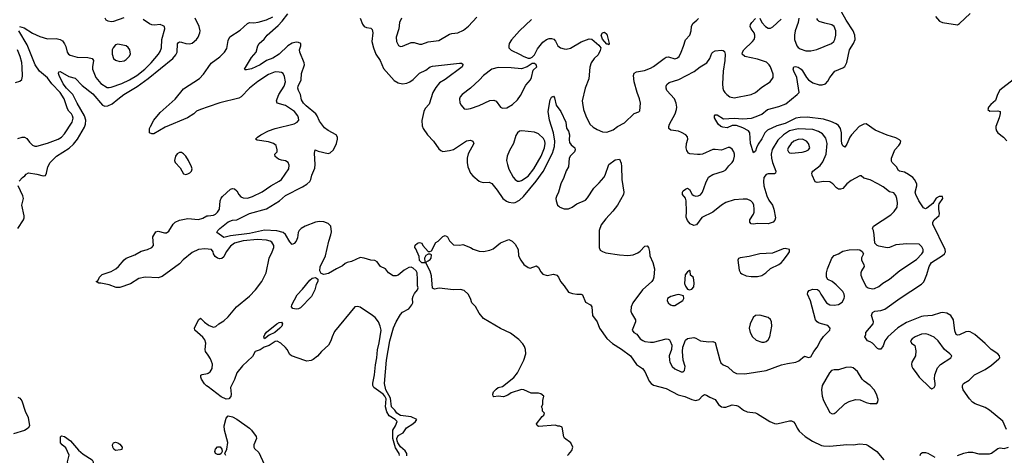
# Model space of a CAD drawing. Header units: inches. Extents: x 1834610 to 2027685, y 642842 to 774116.
# Tile 89 of 256: x 1908228 to 1917490, y 661733 to 665835. Entities that reach past the tile are written whole.
import ezdxf

# ---------------------------------------------------------------- set-up
doc = ezdxf.new("R2010")
doc.units = ezdxf.units.IN
doc.header["$MEASUREMENT"] = 0
doc.layers.add('B9606', color=7, linetype='Continuous')
doc.layers.add('B9616', color=7, linetype='Continuous')

msp = doc.modelspace()

# ---------------------------------------------------------------- linework, layer by layer
at = {"layer": 'B9606', "color": 5}
for points, elevation in [([(1908223.9, 664316.1), (1908253.6, 664350), (1908275.8, 664364.2), (1908290, 664381.6), (1908310, 664392.4), (1908390, 664381.7), (1908450, 664363.8), (1908471.1, 664368.9), (1908480.5, 664390), (1908494, 664450), (1908514, 664490), (1908576, 664550), (1908694, 664626), (1908735.9, 664664.1), (1908773.3, 664710), (1908836.7, 664823.3), (1908847.3, 664852.7), (1908850.9, 664889.1), (1908838.7, 664930), (1908767.4, 665050), (1908727.6, 665130), (1908668, 665190), (1908638.7, 665230), (1908599.8, 665310), (1908593.6, 665330), (1908596.5, 665343.5), (1908610, 665348.2), (1908690, 665301.8), (1908750, 665284), (1908816.5, 665216.5), (1908917.3, 665137.3), (1909007.5, 665030), (1909030, 665021.6), (1909057.1, 665022.9), (1909097.5, 665042.5), (1909150, 665088.1), (1909207.8, 665130), (1909334.4, 665205.6), (1909437.7, 665282.3), (1909669.8, 665470), (1909697.1, 665502.9), (1909708.7, 665530), (1909713.2, 665606.8), (1909720.6, 665619.4), (1909730, 665626.2), (1909750, 665624.6), (1909790, 665609.6), (1909830, 665607.2), (1909850, 665614.6), (1909891.3, 665650), (1909907, 665670), (1909923.7, 665710), (1909924.7, 665730), (1909915.6, 665770), (1909878.5, 665850)], 320), ([(1908225.2, 665770), (1908270, 665757.2), (1908350, 665707.4), (1908417.6, 665677.6), (1908490, 665656.5), (1908570, 665659.5), (1908610, 665648.5), (1908630, 665634.9), (1908649.2, 665609.2), (1908661.6, 665581.6), (1908674.3, 665530), (1908687.4, 665510), (1908701.7, 665501.7), (1908770, 665482.7), (1908870, 665478.8), (1908908.8, 665468.8), (1908923.2, 665450), (1908912.9, 665390), (1908913.7, 665370), (1908943.5, 665290), (1908990, 665234.7), (1909050, 665197.8), (1909070, 665195.2), (1909090, 665198.8), (1909190, 665234.3), (1909262.7, 665270), (1909330, 665310.8), (1909404.1, 665370), (1909465.3, 665430), (1909534, 665510), (1909550, 665537.1), (1909561.2, 665570), (1909565, 665650), (1909594.7, 665750), (1909589.5, 665770), (1909578.7, 665778.7), (1909550, 665791.1), (1909495.2, 665784.8), (1909470, 665787.4), (1909450, 665795), (1909390, 665835.6)], 340), ([(1909206.9, 665853.2), (1909110, 665818.7), (1909090, 665815.7), (1909059.9, 665819.9), (1909041.3, 665830), (1909031.9, 665850)], 340), ([(1908210, 664717.1), (1908250, 664730.1), (1908272.7, 664730), (1908296.4, 664716.4), (1908320.9, 664680.9), (1908350, 664652.8), (1908370, 664643.7), (1908390, 664644.2), (1908490, 664671.3), (1908590, 664711), (1908622.3, 664730), (1908650, 664759), (1908722.5, 664870), (1908730.6, 664909.4), (1908726, 664930), (1908715.3, 664950), (1908690, 664975.3), (1908676.9, 664996.9), (1908646.6, 665090), (1908610.4, 665150), (1908530.6, 665230.6), (1908490, 665286.5), (1908414.9, 665350), (1908373.4, 665410), (1908298, 665598), (1908221.4, 665730)], 340), ([(1908190, 665243), (1908230, 665257.3), (1908249.4, 665270.6), (1908255.9, 665304.1), (1908252.9, 665387.1), (1908248.5, 665431.6), (1908233.8, 665490), (1908208.7, 665550)], 360), ([(1910000, 665014.6), (1909929.2, 664990.8), (1909890, 664973), (1909864.8, 664950), (1909805.5, 664910), (1909597.3, 664822.7), (1909490, 664761.6), (1909470, 664759.3), (1909449, 664770), (1909449.4, 664809.4), (1909459.5, 664830), (1909491.3, 664890), (1909550, 664962.4), (1909690, 665086.7), (1909770, 665184.9), (1909919.6, 665280.4), (1909957, 665323), (1910000, 665384.4)], 280), ([(1908210, 663868.2), (1908262.7, 663950), (1908271.1, 663968.9), (1908271, 663989), (1908249.9, 664090), (1908263.8, 664150), (1908256.6, 664176.6), (1908215.1, 664270)], 320), ([(1910000, 663674.8), (1909970, 663678.3), (1909910, 663671.2), (1909850, 663643.3), (1909765.2, 663574.8), (1909730, 663536.6), (1909570, 663418.3), (1909530, 663404.9), (1909410.1, 663409.9), (1909350, 663397.8), (1909270, 663348.7), (1909170, 663313.6), (1909134.2, 663314.2), (1909070, 663339.3), (1908990, 663355.1), (1908974, 663354), (1908949, 663370), (1908962.7, 663377.3), (1908978, 663410), (1909004.8, 663435.2), (1909090, 663463.6), (1909133.6, 663490), (1909156.9, 663510), (1909210, 663573.4), (1909230, 663588.2), (1909310, 663619.5), (1909370, 663654.6), (1909430, 663672.2), (1909470, 663690.4), (1909486.3, 663710), (1909479.3, 663790), (1909510, 663838.8), (1909530, 663843.1), (1909590, 663826.7), (1909610, 663829), (1909630, 663843.7), (1909672.8, 663910), (1909690, 663929.1), (1909730, 663947.5), (1909810, 663961.8), (1909910, 663952.9), (1909950, 663966), (1909990, 663987.3), (1910000, 663988.3)], 280), ([(1910000, 662674.4), (1909975.8, 662710), (1909972.3, 662730), (1909978.9, 662790), (1909970, 662821.3), (1909950, 662845.6), (1909876, 662910), (1909871.1, 662930), (1909910, 663007.7), (1909930, 663025.5), (1909966.6, 662986.6), (1910000, 662961.4)], 280), ([(1910000, 662376.3), (1909986.5, 662386.5), (1909966.6, 662406.6), (1909939.8, 662450), (1909931.2, 662470), (1909931.8, 662488.2), (1909945.2, 662494.8), (1909995.5, 662504.5), (1910000, 662507.4)], 280), ([(1908210, 662281.7), (1908230, 662270.2), (1908247, 662247), (1908280.5, 662150), (1908307.9, 662090), (1908321.3, 662010), (1908307.8, 661990), (1908274.3, 661965.7), (1908170, 661935.3)], 280)]:
    msp.add_lwpolyline(points, dxfattribs=dict(at, elevation=elevation))
for points, elevation in [([(1909150, 665603.7), (1909130, 665598), (1909106, 665570), (1909098.4, 665550), (1909098.4, 665510), (1909110.6, 665470), (1909130, 665453), (1909170, 665441.6), (1909210, 665448.2), (1909230, 665459.1), (1909259.3, 665490), (1909269.3, 665510), (1909265.2, 665550), (1909250, 665574), (1909229.3, 665589.3)], 360), ([(1909750, 664584.5), (1909730, 664584.5), (1909710, 664572), (1909693.4, 664550), (1909684.9, 664510), (1909690.7, 664490), (1909738.7, 664438.7), (1909770, 664384.9), (1909790, 664378), (1909810, 664383), (1909830, 664394), (1909843.7, 664410), (1909849.4, 664430), (1909844.5, 664450), (1909815.1, 664510), (1909790, 664549.4), (1909770, 664572)], 320), ([(1908750, 661474.5), (1908730, 661483.5), (1908711.2, 661511.2), (1908706.6, 661590), (1908700.6, 661610), (1908687.5, 661630), (1908679.4, 661670), (1908695, 661735), (1908663.8, 661803.8), (1908628.4, 661830), (1908612.5, 661850), (1908612.5, 661907.5), (1908622.9, 661917.1), (1908650, 661909.3), (1908706.6, 661870), (1908781.4, 661781.4), (1908825.1, 661745.1), (1908908.8, 661690), (1908920.7, 661670), (1908910, 661597.2), (1908898, 661570), (1908862.6, 661530), (1908810, 661493.5), (1908790, 661484.8)], 280), ([(1909130, 661779.3), (1909114, 661790), (1909104.5, 661810), (1909102.7, 661830), (1909109.4, 661850.6), (1909130, 661856), (1909150, 661850.8), (1909170, 661838.8), (1909190.7, 661810), (1909190, 661788.7), (1909176.8, 661783.2)], 280)]:
    msp.add_lwpolyline(points, close=True, dxfattribs=dict(at, elevation=elevation))
at = {"layer": 'B9616', "color": 5}
for points, elevation in [([(1910000, 665384.4), (1910030, 665427.2), (1910110, 665484.4), (1910156.4, 665530), (1910175.4, 665564.6), (1910190, 665638.8), (1910205.4, 665674.6), (1910302.1, 665737.9), (1910370, 665800.7), (1910390, 665807.5), (1910430, 665806.8), (1910470, 665812.3), (1910550, 665834), (1910610, 665862.3)], 280), ([(1911871.4, 661728.6), (1911871.6, 661750), (1911855.9, 661775.9), (1911810, 661811.3), (1911786.2, 661850), (1911778.3, 661870), (1911777.3, 661890), (1911790, 661919.9), (1911834, 661946), (1911868, 661992), (1911927.9, 662030), (1911951.4, 662050), (1911964.2, 662070), (1911910, 662095.8), (1911810, 662109.2), (1911775.2, 662130), (1911757, 662157), (1911726, 662190), (1911715.7, 662270), (1911671.9, 662350), (1911660.6, 662410), (1911677.5, 662630), (1911710.6, 662809.4), (1911745.5, 662934.5), (1911769, 662990), (1911810, 663058.4), (1911830, 663079.4), (1911890, 663113.8), (1911917.9, 663150), (1911925.9, 663170), (1911924.3, 663210), (1911929.3, 663230.7), (1911942.5, 663257.5), (1911969.6, 663290), (1911975.6, 663310), (1911969.6, 663330), (1911971.8, 663390), (1911967.8, 663450), (1911957.6, 663470), (1911930, 663494.7), (1911910, 663505.6), (1911890, 663500.8), (1911843.8, 663476.2), (1911790, 663428.1), (1911770, 663422.7), (1911742.7, 663422.7), (1911699, 663450), (1911669.3, 663489.3), (1911622, 663510), (1911590, 663555.3), (1911570, 663569), (1911530, 663569.2), (1911470, 663589), (1911430, 663595.3), (1911350, 663559), (1911310, 663549.2), (1911290, 663539.5), (1911263.6, 663516.4), (1911207.2, 663490), (1911134.3, 663445.7), (1911090, 663436.8), (1911065.3, 663445.3), (1911052, 663470), (1911053.5, 663506.5), (1911103.6, 663610), (1911135.1, 663750), (1911156.2, 663810), (1911161.2, 663838.8), (1911154, 663890), (1911130, 663915.9), (1911090, 663932.4), (1911050, 663935.7), (1911010, 663929.1), (1910913.7, 663890), (1910876.9, 663870), (1910857.2, 663850), (1910848, 663832), (1910840.3, 663779.7), (1910830, 663749.6), (1910810, 663727.3), (1910790, 663719.5), (1910770, 663744.5), (1910730, 663812.4), (1910706.6, 663830), (1910646.8, 663846.8), (1910530, 663854.6), (1910390, 663821.7), (1910210, 663801), (1910150, 663784.7), (1910082, 663830), (1910093.2, 663850), (1910112.3, 663870), (1910190, 663930.4), (1910230, 663948.4), (1910270, 663952), (1910290, 663958.7), (1910389.8, 664010.2), (1910550, 664053.4), (1910671.3, 664128.7), (1910730, 664179.7), (1910890, 664260.3), (1910930, 664287.2), (1910956.9, 664310), (1910968.5, 664330), (1910977.4, 664370), (1911003.3, 664436.7), (1911009, 664470), (1911002.4, 664577.6), (1911008.7, 664610), (1911035.6, 664595.6), (1911130, 664574.6), (1911150, 664581.1), (1911181.7, 664610), (1911209.8, 664670), (1911217.7, 664710), (1911216.8, 664730), (1911204.8, 664750), (1911131, 664791), (1911095.9, 664815.9), (1911050, 664880.4), (1911027.1, 664930), (1911013.1, 664950), (1910923.9, 665023.9), (1910899.5, 665050), (1910880.3, 665080.4), (1910870.4, 665130.4), (1910849.8, 665170), (1910844.6, 665190), (1910848.3, 665210), (1910875, 665270), (1910878.1, 665330), (1910906.6, 665410), (1910903.7, 665430), (1910864.8, 665530), (1910861.4, 665550), (1910874.3, 665590), (1910871.6, 665610), (1910850, 665621.1), (1910830, 665622.7), (1910790, 665613.6), (1910749.1, 665590), (1910670.1, 665509.9), (1910610, 665471.9), (1910550.1, 665449.9), (1910490.3, 665410), (1910410, 665371.8), (1910362, 665362), (1910350, 665362), (1910344, 665370), (1910410, 665479.1), (1910453, 665530), (1910469.6, 665590), (1910482.4, 665610), (1910527.5, 665652.5), (1910557.7, 665690), (1910659.3, 665780.7), (1910697.7, 665822.3), (1910749.2, 665890)], 260), ([(1911818.9, 665850), (1911799.6, 665810), (1911793.4, 665750), (1911768.5, 665670), (1911774, 665630), (1911791.9, 665591.9), (1911810, 665583.7), (1911830, 665587.4), (1911910, 665621.3), (1911940.4, 665620.4), (1911990, 665603.7), (1912010, 665605.7), (1912071.7, 665628.3), (1912170, 665638.2), (1912270, 665697.8), (1912294, 665706), (1912350, 665712.6), (1912402.7, 665737.3), (1912450, 665773.7), (1912530, 665859.6)], 280), ([(1917510, 661976.9), (1917475.7, 662055.7), (1917350, 662159.2), (1917310, 662183.4), (1917216.2, 662216.2), (1917192.2, 662232.2), (1917163.4, 662263.4), (1917103.5, 662350), (1917096.3, 662370), (1917095.6, 662390), (1917107, 662410), (1917159.9, 662440.1), (1917210, 662491), (1917310, 662540.2), (1917370, 662582), (1917439.3, 662640.7), (1917446.9, 662650), (1917446.2, 662670), (1917428.2, 662690), (1917368.1, 662728.1), (1917310, 662785.9), (1917213.1, 662870), (1917170, 662896.2), (1917150, 662900.2), (1917130, 662897.2), (1917070, 662868.5), (1917050, 662865), (1917037.6, 662870), (1917025.3, 662905.3), (1917012.5, 663010), (1916988.9, 663050), (1916950, 663072.3), (1916910, 663077.5), (1916890, 663074.9), (1916811.3, 663048.7), (1916730, 663044.5), (1916710, 663039.3), (1916570, 662983.2), (1916487.5, 662932.5), (1916395.1, 662850), (1916367.8, 662812.2), (1916350, 662764.5), (1916330, 662732.3), (1916310, 662731.8), (1916298.6, 662738.6), (1916250, 662789.5), (1916230, 662802.7), (1916202, 662810), (1916178, 662850), (1916188, 662870), (1916189.1, 662890.9), (1916256, 662970), (1916259.3, 662990), (1916241.6, 663050), (1916250, 663076.3), (1916271.1, 663088.9), (1916330, 663096.2), (1916367.3, 663110), (1916510, 663213.1), (1916710, 663343.1), (1916732.7, 663367.3), (1916744.2, 663390), (1916762.8, 663437.2), (1916782.6, 663510), (1916806, 663550), (1916910, 663615.7), (1916929.2, 663630.8), (1916937.7, 663650), (1916935.4, 663670), (1916818, 663910), (1916818.2, 663930), (1916830.5, 663949.5), (1916876.2, 663990), (1916880.7, 664010), (1916873.2, 664050), (1916873.5, 664086.5), (1916878.8, 664101.2), (1916911.9, 664150), (1916909.6, 664169.6), (1916877.3, 664170), (1916850, 664155.5), (1916816.7, 664103.3), (1916760.7, 664059.3), (1916750, 664053.7), (1916730, 664064.5), (1916687.2, 664130), (1916657.7, 664190), (1916652.8, 664210), (1916668.6, 664270), (1916667.4, 664290), (1916646.6, 664330), (1916628.8, 664350), (1916590, 664377.6), (1916550, 664398), (1916505.2, 664410), (1916496.6, 664416.6), (1916476.2, 664450), (1916437, 664490), (1916430, 664504), (1916429.7, 664530), (1916461.7, 664610), (1916499.2, 664650), (1916512, 664670), (1916515.5, 664690), (1916503.9, 664703.9), (1916470, 664723.4), (1916390, 664747.8), (1916276.2, 664796.2), (1916190, 664855), (1916170, 664852.8), (1916123.6, 664830), (1916052.1, 664750), (1916037.8, 664730), (1916010, 664662), (1915990, 664636), (1915970, 664646), (1915961, 664670), (1915957.4, 664697.4), (1915959, 664770), (1915950.8, 664810), (1915930, 664838.9), (1915910, 664854.7), (1915858, 664878), (1915790, 664899.8), (1915636.7, 664916.7), (1915570, 664915.5), (1915530, 664906.4), (1915430, 664858.9), (1915350, 664836.8), (1915263.7, 664796.3), (1915237.8, 664770), (1915210, 664713), (1915176.3, 664663.7), (1915158.3, 664630), (1915150, 664598), (1915130, 664582), (1915104.1, 664670), (1915096.8, 664770), (1915084.2, 664790), (1915030, 664816.4), (1914970, 664838), (1914930, 664838.7), (1914882.3, 664817.7), (1914842.4, 664822.4), (1914823.7, 664830), (1914798.4, 664850), (1914764.5, 664910), (1914762.7, 664930), (1914770, 664938.8), (1914781.2, 664938.8), (1914790, 664938.4), (1914850, 664901.6), (1914950, 664906.4), (1915030, 664901.3), (1915111, 664909), (1915157, 664923), (1915210, 664946.7), (1915262, 664990), (1915370, 665018.5), (1915435.7, 665044.3), (1915542.9, 665130), (1915559.7, 665150), (1915539.3, 665290), (1915509.8, 665350), (1915505.3, 665370), (1915510, 665390.4), (1915527, 665393), (1915550, 665387.4), (1915578, 665370), (1915593.5, 665353.5), (1915630, 665291.7), (1915650, 665270.3), (1915690, 665241.1), (1915750, 665220.5), (1915778, 665222), (1915807.2, 665232.8), (1915830, 665256), (1915849.4, 665290), (1915896, 665350), (1915970, 665380.4), (1915990, 665395.5), (1916010, 665430.7), (1916035.4, 665550), (1916072.9, 665610), (1916086.8, 665650), (1916084.8, 665690), (1916068.9, 665730), (1916001.4, 665830), (1915960.4, 665910)], 240), ([(1916844.2, 665864.2), (1916882.3, 665822.3), (1916910, 665807.5), (1917050, 665788), (1917070, 665799.1), (1917170, 665892.2)], 240), ([(1911430.1, 665850), (1911451.6, 665791.6), (1911470, 665770.2), (1911490, 665761.1), (1911530, 665754.3), (1911542.5, 665742.5), (1911548.9, 665710), (1911541.8, 665630), (1911556.3, 665570), (1911579.3, 665510), (1911617.7, 665450), (1911650, 665375.8), (1911750, 665262), (1911790, 665239.5), (1911830.4, 665230.4), (1911870, 665237), (1911898, 665250), (1911930, 665273), (1911989.7, 665330.3), (1912050, 665359.3), (1912089.8, 665390.2), (1912110, 665397.6), (1912366, 665426), (1912384.7, 665424.7), (1912396, 665416), (1912398, 665410), (1912390.8, 665390), (1912230, 665272.6), (1912177.8, 665242.2), (1912142.3, 665197.7), (1912115.5, 665150), (1912080, 665040), (1912041.5, 664998.5), (1912028.7, 664971.3), (1912012.7, 664887.3), (1912015.7, 664835.7), (1912022.3, 664810), (1912063.6, 664750), (1912120.8, 664690), (1912170, 664618.7), (1912190, 664602), (1912210, 664595.5), (1912270, 664602), (1912310, 664614.3), (1912430, 664693.7), (1912470, 664699.3), (1912492.3, 664692.3), (1912500.7, 664670), (1912448.1, 664571.9), (1912438.7, 664530), (1912436.4, 664490), (1912442.4, 664450), (1912470.2, 664390), (1912490, 664366.3), (1912550, 664315.8), (1912566.8, 664306.8), (1912590, 664303.1), (1912645.5, 664305.5), (1912670, 664293.4), (1912721.3, 664230), (1912774.3, 664150), (1912806.5, 664126.5), (1912830, 664115.8), (1912870, 664109.4), (1912890, 664114.3), (1912930, 664136.3), (1912966.9, 664170), (1913086.8, 664313.2), (1913152.9, 664407.1), (1913241.6, 664578.4), (1913259.6, 664640.4), (1913261.8, 664690), (1913249.4, 664770), (1913213.6, 664890), (1913199.2, 664970), (1913218.7, 665081.3), (1913230, 665106), (1913250, 665116), (1913258.4, 665098.4), (1913275.2, 665030), (1913318.9, 664970), (1913367.1, 664870), (1913372.4, 664812.4), (1913390, 664786), (1913399.7, 664750), (1913395.8, 664704.2), (1913400, 664680), (1913415.3, 664655.3), (1913448.9, 664630), (1913453.8, 664610), (1913448.8, 664590), (1913410, 664553.5), (1913397.2, 664530), (1913391.5, 664450), (1913368.1, 664411.9), (1913347.3, 664350), (1913317.7, 664290), (1913296.6, 664210), (1913276.5, 664170), (1913271.3, 664150), (1913274, 664130), (1913288.9, 664090), (1913298.8, 664078.8), (1913310, 664068.9), (1913350, 664054.9), (1913390, 664055.3), (1913426, 664070), (1913470, 664100.5), (1913550, 664136.3), (1913570, 664157.3), (1913629.7, 664250), (1913680.5, 664299.5), (1913722.6, 664350), (1913734.3, 664370), (1913769.7, 664470.3), (1913830, 664514), (1913870, 664522), (1913884.9, 664484.9), (1913890, 664454), (1913891.8, 664330), (1913912.7, 664210), (1913908.2, 664190), (1913850.3, 664090), (1913808.3, 664031.7), (1913740.7, 663959.3), (1913697.8, 663902.2), (1913680.7, 663850), (1913677.8, 663690), (1913690, 663665.5), (1913710, 663652.2), (1913741.1, 663641.1), (1913870, 663619.7), (1913950, 663615.6), (1913999.1, 663620.9), (1914041.6, 663638.4), (1914065.6, 663654.4), (1914110, 663704), (1914130, 663706.8), (1914144, 663690), (1914153.4, 663653.4), (1914157.4, 663610), (1914184.4, 663550), (1914198.4, 663490), (1914194.9, 663410), (1914188.4, 663390), (1914174.9, 663370), (1914087.5, 663292.5), (1913997.1, 663170), (1913981.5, 663130), (1913976.9, 663090), (1913984, 663070), (1914021.5, 663010), (1914019.6, 662990), (1913990.4, 662910), (1914006.7, 662890), (1914032.7, 662872.7), (1914066.5, 662830), (1914090, 662812.8), (1914110, 662805), (1914161.4, 662798.6), (1914190, 662799.7), (1914310.3, 662830.3), (1914328.2, 662828.2), (1914339.5, 662819.5), (1914348.4, 662808.4), (1914361.6, 662770), (1914358.4, 662730), (1914336.5, 662670), (1914339.5, 662630), (1914345.3, 662610), (1914367, 662570), (1914390, 662546.7), (1914450, 662518.8), (1914470, 662518), (1914482, 662530), (1914487, 662570), (1914470.9, 662630), (1914462, 662710), (1914467.3, 662752.8), (1914490, 662818), (1914510, 662834.4), (1914570, 662842.8), (1914590, 662836), (1914632, 662810), (1914710, 662801.6), (1914750, 662804.9), (1914770, 662794), (1914813.8, 662630), (1914825, 662605), (1914846.1, 662586.1), (1914890, 662567.6), (1914939.6, 662519.6), (1914970, 662503.8), (1915050, 662500.9), (1915250, 662532.3), (1915395.9, 662584.1), (1915450, 662598.3), (1915530, 662610.4), (1915556.4, 662623.6), (1915610, 662668), (1915650, 662655.5), (1915670, 662658.8), (1915697.6, 662710), (1915729.8, 662750.2), (1915761.5, 662810), (1915790, 662851.6), (1915848.2, 662910), (1915853.7, 662930), (1915830, 662954.4), (1915770, 662969.8), (1915742, 662982), (1915729.7, 662990), (1915714.8, 663010), (1915668, 663188), (1915639.5, 663250), (1915641.2, 663270), (1915655.5, 663284.5), (1915690, 663298.8), (1915733.2, 663293.2), (1915750, 663281), (1915764.4, 663250), (1915817.3, 663170), (1915850, 663149.4), (1915890, 663146.3), (1915930, 663152.5), (1915963.9, 663176.1), (1915984.7, 663210), (1915987.7, 663230), (1915983.7, 663250), (1915970, 663276.8), (1915910, 663338), (1915870, 663369.6), (1915829.6, 663389.6), (1915818, 663410), (1915818.4, 663450), (1915827.8, 663490), (1915866.6, 663590), (1915890, 663616), (1915930, 663631), (1915970, 663654.9), (1916030, 663666.4), (1916110.5, 663670.5), (1916130, 663666.8), (1916153.2, 663653.2), (1916166, 663630), (1916148.4, 663591.6), (1916148.5, 663570), (1916170.2, 663530.2), (1916173.1, 663510), (1916146.5, 663470), (1916140.2, 663450), (1916142.3, 663430), (1916156.2, 663390), (1916190, 663323.1), (1916210, 663309.2), (1916250, 663301.1), (1916270, 663302.4), (1916310, 663322), (1916346.7, 663353.3), (1916410, 663391.7), (1916506.5, 663473.5), (1916663.2, 663576.8), (1916715.1, 663630), (1916726.3, 663650), (1916728, 663670), (1916715.5, 663695.5), (1916690, 663720.7), (1916574.3, 663725.7), (1916470, 663714.7), (1916411.4, 663688.6), (1916390, 663686.3), (1916310, 663702), (1916294, 663710), (1916273.2, 663730), (1916266.6, 663810), (1916258.4, 663850), (1916249.5, 663870), (1916259.3, 663890), (1916421.8, 663998.2), (1916454.7, 664030), (1916482, 664070), (1916485.7, 664110), (1916479.2, 664150), (1916470, 664180.9), (1916450, 664204.7), (1916410, 664214.7), (1916350, 664262), (1916302, 664290), (1916230, 664328.3), (1916170, 664342), (1916145.2, 664365.2), (1916130, 664366), (1916050, 664320.4), (1916010, 664288.5), (1915970, 664244.7), (1915950, 664238), (1915930, 664240.5), (1915912.1, 664252.1), (1915878.4, 664290), (1915850, 664309.6), (1915792.6, 664312.6), (1915730, 664303), (1915710, 664309.6), (1915684.5, 664370), (1915679.8, 664390), (1915682.2, 664397.8), (1915688, 664410), (1915757.9, 664462.1), (1915784.3, 664495.7), (1915814.7, 664570), (1915823.4, 664670), (1915810, 664719.7), (1915779, 664759), (1915743.8, 664783.8), (1915690, 664800.2), (1915550, 664806.6), (1915470, 664787.6), (1915414.4, 664750), (1915359.8, 664700.2), (1915307.5, 664612.5), (1915297.2, 664570), (1915299, 664530), (1915308.6, 664490), (1915340.2, 664410), (1915339.5, 664390), (1915330, 664382.2), (1915270, 664383.7), (1915250, 664377.2), (1915228.6, 664350), (1915224, 664310), (1915229.4, 664269.4), (1915256.3, 664176.3), (1915276.4, 664136.4), (1915308.7, 664090), (1915323.1, 664050), (1915337.1, 663970), (1915331.8, 663948.2), (1915314.8, 663930), (1915270, 663914.3), (1915170, 663914.7), (1915129.7, 663909.7), (1915110, 663913.2), (1915096, 663930), (1915095.1, 663950), (1915130, 664004.9), (1915136.3, 664023.7), (1915138.4, 664050), (1915133.6, 664090), (1915125.8, 664110), (1915105.4, 664130), (1915070, 664143.9), (1915033.4, 664146.6), (1914950, 664139.3), (1914870, 664112.3), (1914830, 664088), (1914750, 664024), (1914646.3, 663973.7), (1914595.8, 663904.2), (1914570, 663897), (1914534.2, 663914.2), (1914510, 663944), (1914496.9, 663976.9), (1914500.5, 664030), (1914498.2, 664130), (1914490, 664155.1), (1914462.9, 664190), (1914462.9, 664210), (1914470, 664222.8), (1914490, 664240.5), (1914510, 664248), (1914530, 664237.3), (1914554.9, 664190), (1914570, 664179.7), (1914590, 664174.3), (1914610, 664176.1), (1914633.7, 664186.3), (1914651.5, 664210), (1914681.6, 664298.4), (1914707.7, 664352.3), (1914750, 664378.4), (1914850, 664410.3), (1914870, 664422), (1914899.5, 664460.5), (1914929.7, 664490), (1914941.4, 664510), (1914951.4, 664548.6), (1914951.5, 664570), (1914945.8, 664590), (1914930, 664615.1), (1914910, 664630.9), (1914891.8, 664631.8), (1914830, 664607.7), (1914770, 664614), (1914750, 664611.8), (1914650.1, 664569.9), (1914630, 664566.2), (1914604.8, 664564.8), (1914532.8, 664572.8), (1914519.3, 664579.3), (1914503.9, 664603.9), (1914499.2, 664630), (1914501.5, 664670), (1914514, 664710), (1914510, 664733.2), (1914493.2, 664750), (1914454.2, 664774.2), (1914424.7, 664784.7), (1914353.7, 664793.7), (1914335.6, 664810), (1914334.8, 664830), (1914341.2, 664850), (1914392.8, 664950), (1914407.9, 664990), (1914409.8, 665010), (1914404.2, 665050), (1914388.7, 665090), (1914316.9, 665170), (1914308.2, 665191.8), (1914308.2, 665210), (1914315.8, 665224.2), (1914337, 665243), (1914428.4, 665271.6), (1914573.5, 665346.5), (1914628.5, 665391.5), (1914693.3, 665430), (1914719.6, 665470), (1914740.5, 665519.5), (1914749.4, 665530.6), (1914770, 665540.5), (1914830, 665548.4), (1914846, 665546), (1914857, 665537), (1914864.9, 665510), (1914860.9, 665450), (1914844.7, 665350), (1914840.2, 665230), (1914843.2, 665190), (1914848.3, 665170), (1914860.2, 665150), (1914879.6, 665130), (1914909.5, 665109.5), (1914950, 665098.3), (1915108.7, 665131.3), (1915150, 665149.3), (1915210, 665198.5), (1915288.6, 665251.4), (1915314.7, 665290), (1915317.4, 665322.6), (1915290, 665392), (1915278.9, 665410), (1915254.3, 665434.3), (1915170, 665462), (1915050, 665488.4), (1915025.6, 665510), (1915027.8, 665530), (1915041.1, 665550), (1915122, 665630), (1915137.6, 665650), (1915145.1, 665670), (1915144.4, 665690), (1915136.9, 665710), (1915107.8, 665750), (1915099.7, 665770), (1915103.5, 665790), (1915115.8, 665810), (1915150, 665845.3)], 260), ([(1913043.4, 665836.6), (1912930, 665729.7), (1912854.4, 665645.6), (1912833.4, 665610), (1912828.9, 665590), (1912830.4, 665570), (1912850, 665547), (1912931.4, 665511.4), (1912970, 665487.7), (1913010, 665474), (1913030, 665474), (1913050, 665481), (1913070, 665502.8), (1913100.5, 665559.5), (1913150, 665623.7), (1913184.5, 665650), (1913210, 665657.8), (1913230, 665659), (1913253, 665653), (1913270, 665633.4), (1913292, 665590), (1913316.3, 665570), (1913350, 665559.6), (1913370, 665558.2), (1913410, 665567.8), (1913510, 665628.2), (1913583.7, 665656.3), (1913610, 665651.1), (1913676.9, 665596.9), (1913695, 665570), (1913690, 665543.6), (1913670, 665504.2), (1913632.4, 665470), (1913602.6, 665430), (1913591.4, 665388.6), (1913581, 665279), (1913549.1, 665190.9), (1913520.8, 665070), (1913521.7, 665050), (1913533.1, 664990), (1913552.9, 664930), (1913592.9, 664850), (1913622.3, 664822.3), (1913661, 664800.9), (1913710, 664779.7), (1913750, 664774.9), (1913810, 664796.5), (1913851.1, 664828.9), (1913916.9, 664863.1), (1914010, 664950.3), (1914051.5, 664968.5), (1914062, 664978), (1914067.6, 665050), (1914059.3, 665090), (1914036.4, 665150), (1914008.8, 665250), (1914003.8, 665310), (1914008.1, 665331.9), (1914030, 665344.2), (1914104.3, 665355.7), (1914162.7, 665377.3), (1914190, 665393), (1914290, 665471.3), (1914310, 665482.4), (1914330, 665484), (1914390, 665467.4), (1914410, 665472), (1914420, 665480), (1914431.1, 665490), (1914449.7, 665530), (1914473, 665587), (1914490, 665644.4), (1914531.6, 665690), (1914544.5, 665730), (1914547.7, 665770), (1914560.7, 665799.3), (1914599.6, 665830), (1914612.6, 665847.4)], 280), ([(1915190, 665850.7), (1915209, 665810), (1915243.2, 665770), (1915270, 665755.4), (1915290, 665755.2), (1915313.4, 665766.6), (1915390, 665839.2)], 260), ([(1915557, 665850), (1915551.8, 665810), (1915522.8, 665730), (1915517.8, 665690), (1915516.9, 665650), (1915539.7, 665590), (1915552.8, 665572.8), (1915570, 665561.6), (1915622, 665542), (1915670, 665540.5), (1915726.8, 665553.2), (1915864.5, 665610), (1915887.6, 665630), (1915896.9, 665650), (1915904.8, 665690), (1915904.2, 665730), (1915890, 665772.6), (1915868, 665787.9), (1915801.5, 665801.5), (1915750, 665819.2), (1915735.8, 665830), (1915725.8, 665845.8)], 260), ([(1910000, 663988.3), (1910050, 663993.7), (1910070, 664002.7), (1910090, 664021.8), (1910107, 664050), (1910115.3, 664130), (1910124.5, 664155.5), (1910134.5, 664170), (1910210, 664238.9), (1910230, 664247), (1910250, 664243.1), (1910270, 664224.9), (1910290.1, 664190.1), (1910310, 664167.6), (1910330, 664156.9), (1910370, 664155.6), (1910418.4, 664170), (1910510, 664215.4), (1910590, 664271.4), (1910670, 664314), (1910690, 664330.3), (1910759.1, 664430), (1910764.2, 664464.2), (1910754.5, 664490), (1910730, 664507.3), (1910691.6, 664511.6), (1910662, 664522), (1910630, 664548), (1910629, 664570), (1910649.1, 664590.9), (1910649.5, 664610.5), (1910639.8, 664650), (1910616.3, 664670), (1910570, 664683.9), (1910461.3, 664701.3), (1910446, 664710), (1910466, 664730), (1910496.9, 664750), (1910570, 664788.6), (1910630.4, 664809.6), (1910810, 664854.6), (1910839.5, 664870), (1910853, 664890), (1910852.4, 664910), (1910845.4, 664930), (1910812.6, 664970), (1910730, 665025.7), (1910649.5, 665050), (1910643.1, 665070), (1910648.9, 665090), (1910666.7, 665130), (1910715.6, 665210), (1910727.2, 665250), (1910720.2, 665300.2), (1910708, 665328), (1910690, 665338.2), (1910670, 665342.5), (1910630, 665342.7), (1910570, 665319.1), (1910467.6, 665252.4), (1910390, 665190.6), (1910311.4, 665108.6), (1910290, 665095.4), (1910110, 665051.6), (1910000, 665014.6)], 280), ([(1917572.4, 665270), (1917449.5, 665170.5), (1917426.4, 665130), (1917406.8, 665073.2), (1917362.3, 665037.7), (1917343.1, 665010), (1917335.5, 664990), (1917354.6, 664974.6), (1917430, 664978), (1917450.3, 664970.3), (1917451.7, 664951.7), (1917440.9, 664910), (1917410.6, 664830), (1917410.5, 664810), (1917417.1, 664790), (1917430.4, 664770.4), (1917482, 664730), (1917515.3, 664695.3)], 240), ([(1910000, 662961.4), (1910010, 662953.8), (1910050, 662940.7), (1910074.4, 662945.6), (1910100.5, 662970), (1910150, 662998.2), (1910190, 663036.8), (1910268.8, 663131.2), (1910390, 663232), (1910445.5, 663290), (1910506.1, 663370), (1910547.9, 663450), (1910574.2, 663590), (1910603.6, 663650), (1910617.4, 663690), (1910618, 663710), (1910599.5, 663739.5), (1910584, 663750), (1910550, 663760.4), (1910464.8, 663764.8), (1910330, 663754), (1910250, 663731.1), (1910210, 663703.4), (1910171.9, 663650), (1910150, 663602.2), (1910130, 663585), (1910110, 663584.4), (1910090, 663589.9), (1910065.8, 663605.8), (1910052.2, 663630), (1910047.7, 663650), (1910031.2, 663671.2), (1910000, 663674.8)], 280), ([(1913382, 661730), (1913390, 661742), (1913423.1, 661776.9), (1913432.7, 661810), (1913414, 661850), (1913353.6, 661893.6), (1913345.6, 661905.6), (1913330, 661998), (1913310, 662008), (1913290, 662008), (1913270, 662015.3), (1913110, 662005.2), (1913094.6, 662014.6), (1913089, 662030), (1913142, 662098), (1913158, 662110), (1913166, 662130), (1913146, 662150), (1913146, 662170), (1913138, 662190), (1913148, 662210), (1913148.4, 662248.4), (1913158, 662290), (1913130, 662312.2), (1913110, 662316.9), (1913038.3, 662318.3), (1912970, 662349), (1912950, 662351.8), (1912850, 662322), (1912819.8, 662300.2), (1912778, 662282), (1912730, 662289.2), (1912690, 662284), (1912682, 662290), (1912679.3, 662310), (1912686.6, 662330), (1912710, 662357.3), (1912729.7, 662370.3), (1912770, 662381.3), (1912875.8, 662464.2), (1912910.9, 662509.1), (1912971.5, 662630), (1912988.1, 662690), (1912986.2, 662730), (1912977.3, 662757.3), (1912962.6, 662782.6), (1912924.4, 662824.4), (1912843.9, 662883.9), (1912750, 662927.1), (1912590, 663020.5), (1912550, 663072.7), (1912515.1, 663135.1), (1912482.4, 663170), (1912469.7, 663210), (1912448.3, 663250), (1912410, 663285.1), (1912374.2, 663294.2), (1912310, 663292.4), (1912173, 663307), (1912130, 663297.4), (1912110, 663307), (1912102.7, 663422.7), (1912088.6, 663468.6), (1912050, 663546), (1912010, 663546.6), (1911990, 663568.7), (1911984.7, 663604.7), (1911956.2, 663676.2), (1911946, 663690), (1911949.2, 663710.8), (1911970, 663731.3), (1911990, 663738), (1912010, 663732), (1912022, 663710), (1912070, 663652), (1912087.3, 663652.7), (1912102, 663658), (1912143.1, 663736.9), (1912166, 663750), (1912210, 663794), (1912230, 663802), (1912254, 663790), (1912270, 663754), (1912310, 663714), (1912370, 663712), (1912396.9, 663716.9), (1912470, 663691.3), (1912495.3, 663675.3), (1912550, 663656), (1912590, 663651), (1912650, 663664), (1912682, 663678), (1912750, 663734.8), (1912830, 663764.7), (1912862, 663750), (1912890, 663722), (1912916, 663670), (1912921, 663610), (1912941, 663570), (1912971.3, 663530), (1913010, 663501), (1913030, 663496), (1913090, 663518), (1913110, 663502), (1913130, 663462), (1913150, 663438), (1913190, 663424.7), (1913250, 663438), (1913282, 663430), (1913298, 663410), (1913316, 663370), (1913351.3, 663330), (1913390.7, 663270.7), (1913430, 663257.3), (1913470, 663250.8), (1913510, 663251), (1913522.8, 663242.8), (1913550, 663174.8), (1913598, 663150), (1913610, 663132), (1913617.3, 663050), (1913659.1, 662990), (1913684, 662930), (1913750, 662834), (1913805.1, 662785.1), (1913890, 662732.7), (1913973.4, 662670), (1914030, 662586.8), (1914086.8, 662550), (1914110, 662522.8), (1914148.8, 662430), (1914167.8, 662407.8), (1914190, 662393.8), (1914310, 662363.6), (1914423.9, 662303.9), (1914486.6, 662286.6), (1914550, 662258.4), (1914590, 662248.2), (1914620.1, 662259.9), (1914650, 662293.4), (1914670, 662304), (1914690, 662300.5), (1914719.5, 662279.5), (1914770, 662257.3), (1914802, 662210), (1914830, 662190.4), (1914850, 662185.3), (1914870, 662186.7), (1914930, 662207.7), (1914970, 662202.4), (1914990, 662195.8), (1915038, 662158), (1915070, 662141.7), (1915150, 662132), (1915170, 662124.9), (1915284.9, 662050), (1915330, 662031.5), (1915350, 662030.3), (1915470, 662059.1), (1915490, 662057.3), (1915507.9, 662047.9), (1915522.8, 662030), (1915542, 661990), (1915561.8, 661961.8), (1915617.6, 661910), (1915684.8, 661864.8), (1915770, 661825.8), (1915790, 661821.2), (1915850, 661820.2), (1916010, 661835.8), (1916070, 661830.5), (1916130, 661839.5), (1916190, 661833.4), (1916210, 661824.4), (1916290, 661768.4), (1916356.9, 661690)], 240), ([(1911800.7, 661730), (1911798.1, 661750), (1911763.2, 661803.2), (1911739.1, 661890), (1911737.4, 661970), (1911763, 662010), (1911778.8, 662050), (1911761.1, 662070), (1911705, 662105), (1911680.8, 662140.8), (1911667.9, 662190), (1911675.4, 662264.6), (1911664.1, 662290), (1911647.2, 662310), (1911559.8, 662370), (1911549, 662390), (1911549.1, 662410.9), (1911566, 662490), (1911575.1, 662584.9), (1911587.8, 662650), (1911593.3, 662726.7), (1911611.1, 662791.1), (1911628, 662910), (1911620.5, 662950), (1911602, 662990), (1911571.1, 663030), (1911548.2, 663050), (1911430, 663126.5), (1911410, 663133.7), (1911381.6, 663130), (1911190, 662897.4), (1911167.2, 662850), (1911156.5, 662810), (1911131.7, 662770), (1911068.2, 662710), (1911030, 662667), (1910990, 662636.2), (1910970, 662627.3), (1910930, 662620.7), (1910910, 662625.1), (1910784, 662670), (1910770, 662681.2), (1910744.5, 662730), (1910728.3, 662748.3), (1910684.5, 662790), (1910650, 662808.2), (1910630, 662804.5), (1910573.5, 662766.5), (1910529.4, 662750), (1910490, 662725), (1910442.7, 662710), (1910417.1, 662662.9), (1910323.5, 662576.5), (1910272.3, 662510), (1910250, 662446), (1910210.3, 662370), (1910216.6, 662310), (1910213.9, 662286.2), (1910196.1, 662263.9), (1910170, 662260.9), (1910122.9, 662282.9), (1910000, 662376.3)], 280), ([(1910000, 662507.4), (1910019.6, 662520.4), (1910038, 662550), (1910042, 662590), (1910022, 662642), (1910000, 662674.4)], 280), ([(1910168.7, 661730), (1910158, 661750), (1910176, 661790), (1910186, 661854), (1910156, 661970), (1910153.2, 662010), (1910170, 662082), (1910190, 662104.7), (1910230, 662094), (1910270, 662073.4), (1910390.4, 661990), (1910410, 661970.4), (1910453.7, 661910), (1910456.3, 661890), (1910431.6, 661830), (1910430.4, 661810), (1910437.4, 661797.4), (1910478.9, 661758.9), (1910529, 661650)], 280), ([(1917050, 661730.4), (1917110, 661753.7), (1917150, 661762.6), (1917190, 661760.9), (1917250, 661745.6), (1917350, 661746.2), (1917370, 661752.8), (1917430, 661795.9), (1917450, 661803.6), (1917490, 661797.8), (1917529.9, 661810.1)], 240), ([(1916698.4, 661730), (1916706, 661750), (1916721.6, 661758.4), (1916750, 661759.5), (1916770, 661753.7), (1916835.6, 661715.6)], 240)]:
    msp.add_lwpolyline(points, dxfattribs=dict(at, elevation=elevation))
for points, elevation in [([(1913770, 665598), (1913764, 665604), (1913750, 665604.5), (1913710, 665652), (1913698, 665690), (1913710, 665713), (1913730, 665719.1), (1913750, 665698.8), (1913772.4, 665610)], 280), ([(1913070, 665422), (1913050, 665422), (1913002, 665390), (1912950, 665373.6), (1912850, 665382.6), (1912730, 665383.7), (1912670, 665368.9), (1912590, 665310.7), (1912552.2, 665267.8), (1912470, 665189.8), (1912390.4, 665130), (1912372.4, 665110), (1912364.6, 665090), (1912370, 665051), (1912381.3, 665030), (1912410, 664997.1), (1912430, 664992), (1912470, 664997.8), (1912550, 665026.5), (1912650, 665072.8), (1912690, 665078.4), (1912710, 665067.3), (1912750, 665010.6), (1912770, 665002.4), (1912810, 665004.9), (1912864.2, 665035.8), (1912910, 665082), (1912937.8, 665122.2), (1912990, 665219.3), (1913031.8, 665270), (1913042, 665290), (1913059, 665361), (1913094, 665390), (1913088, 665410)], 280), ([(1912950.4, 664789.6), (1912930, 664784.5), (1912910.7, 664770), (1912895.8, 664744.2), (1912874.9, 664670), (1912837.3, 664602.7), (1912815.3, 664550), (1912808.7, 664510), (1912815.5, 664470), (1912830, 664428.8), (1912870, 664352), (1912890, 664329), (1912910, 664315.8), (1912930, 664314), (1912950, 664320.6), (1913010, 664361.5), (1913063.4, 664430), (1913134.1, 664550), (1913165.3, 664630), (1913171.9, 664670), (1913168.6, 664690), (1913156.7, 664716.7), (1913110, 664760.9), (1913070, 664776.8)], 280), ([(1915592, 664710), (1915550, 664708.4), (1915510, 664691.4), (1915484.9, 664670), (1915456.5, 664630), (1915452, 664610), (1915460.5, 664590), (1915470, 664582.4), (1915490, 664578), (1915590, 664589), (1915624, 664596), (1915650, 664608.2), (1915659.6, 664630), (1915649.7, 664670), (1915630, 664690.8)], 280), ([(1915430, 663680.7), (1915410, 663676.9), (1915310, 663636.4), (1915190, 663631.1), (1915090, 663604.4), (1915006.1, 663593.9), (1914990, 663585.2), (1914982.4, 663570), (1914995.6, 663475.6), (1915008.8, 663450), (1915020.9, 663440.9), (1915063.5, 663423.5), (1915110, 663416.5), (1915170, 663418.3), (1915210, 663427.3), (1915246.9, 663450), (1915290, 663492), (1915370, 663528.8), (1915390, 663546), (1915413.6, 663570), (1915458, 663630), (1915469.2, 663650), (1915468.7, 663670)], 280), ([(1912090, 663628), (1912070, 663628), (1912050, 663615.3), (1912036, 663590), (1912038, 663558), (1912050, 663552), (1912070, 663564.7), (1912090, 663578), (1912099, 663590), (1912102, 663622)], 240), ([(1914530, 663473.2), (1914510, 663462), (1914487.3, 663432.7), (1914482.4, 663350), (1914490, 663326), (1914510, 663298), (1914530, 663290.8), (1914550, 663298), (1914570, 663318.8), (1914573.6, 663353.6), (1914566, 663406), (1914539, 663430), (1914534, 663470)], 280), ([(1910830, 663109.8), (1910797, 663117), (1910786.6, 663130), (1910789.6, 663150.4), (1910837.2, 663242.8), (1910890, 663297.3), (1910958.7, 663381.3), (1910980.1, 663399.9), (1910994.2, 663405.8), (1911010, 663406), (1911020.9, 663400.9), (1911031.6, 663391.6), (1911032.3, 663370), (1911018.4, 663341.6), (1911004.3, 663290), (1910974.2, 663230), (1910870, 663120.5), (1910850, 663111.4)], 260), ([(1914430, 663247.6), (1914410, 663244.7), (1914352.1, 663227.9), (1914322.8, 663210), (1914319.1, 663190), (1914328.8, 663168.8), (1914351, 663150), (1914370, 663143.7), (1914390, 663144.9), (1914466, 663190), (1914477, 663210), (1914473.8, 663233.8)], 280), ([(1915190, 663053.6), (1915150.4, 663049.6), (1915128.6, 663031.4), (1915098.3, 662970), (1915090.3, 662930), (1915099.5, 662890), (1915121.6, 662850), (1915155.8, 662815.8), (1915210, 662798.7), (1915230, 662798.7), (1915250, 662804.9), (1915270, 662819.1), (1915286, 662850), (1915305.1, 662950), (1915300.7, 662990), (1915291, 663011), (1915269, 663030)], 280), ([(1910530, 662829.8), (1910526.3, 662850), (1910534, 662870), (1910550, 662892.2), (1910648.1, 662971.9), (1910670, 662983.6), (1910690, 662986.4), (1910699.6, 662970), (1910693.4, 662950), (1910674, 662930), (1910627, 662890), (1910576.4, 662863.6)], 260), ([(1916750, 662875.4), (1916710, 662872.4), (1916650.8, 662850), (1916622.8, 662830), (1916607.3, 662810), (1916618, 662790), (1916648.3, 662768.3), (1916658.3, 662718.3), (1916654.9, 662670), (1916621.3, 662610), (1916617.2, 662590), (1916619.2, 662570), (1916629.5, 662549.5), (1916662.6, 662510), (1916690, 662467.3), (1916790, 662371.3), (1916810, 662358), (1916830, 662371.3), (1916839.3, 662390), (1916840.9, 662410), (1916834.2, 662454.2), (1916836, 662490), (1916862, 662558), (1916891.2, 662588.8), (1916986.6, 662650), (1916996, 662670), (1916977.2, 662690), (1916927.8, 662727.8), (1916867.8, 662810), (1916830, 662846), (1916775.3, 662870)], 260), ([(1916043.3, 662563.3), (1915999.9, 662560.1), (1915930, 662538.7), (1915890, 662536.9), (1915866, 662530), (1915844.9, 662510), (1915775.6, 662390), (1915770.2, 662350), (1915777.2, 662290), (1915789.2, 662250), (1915850, 662137.3), (1915870, 662123.8), (1915890, 662126.7), (1915910, 662140.3), (1915990, 662218.7), (1916030, 662240.3), (1916090, 662258.4), (1916135.1, 662255.1), (1916190, 662230.5), (1916230, 662220.7), (1916290, 662222), (1916302, 662238), (1916303.1, 662256.9), (1916289.5, 662310), (1916265.1, 662350), (1916230, 662389.6), (1916172, 662430), (1916151.8, 662450), (1916110, 662522.7), (1916070, 662557)], 260), ([(1910090, 661741.2), (1910069.2, 661750), (1910065.2, 661770), (1910069.2, 661790), (1910090, 661813.4), (1910113.2, 661813.2), (1910131.3, 661790), (1910132, 661768), (1910124.7, 661750), (1910110, 661741.2)], 280)]:
    msp.add_lwpolyline(points, close=True, dxfattribs=dict(at, elevation=elevation))

doc.saveas('drawing.dxf')
